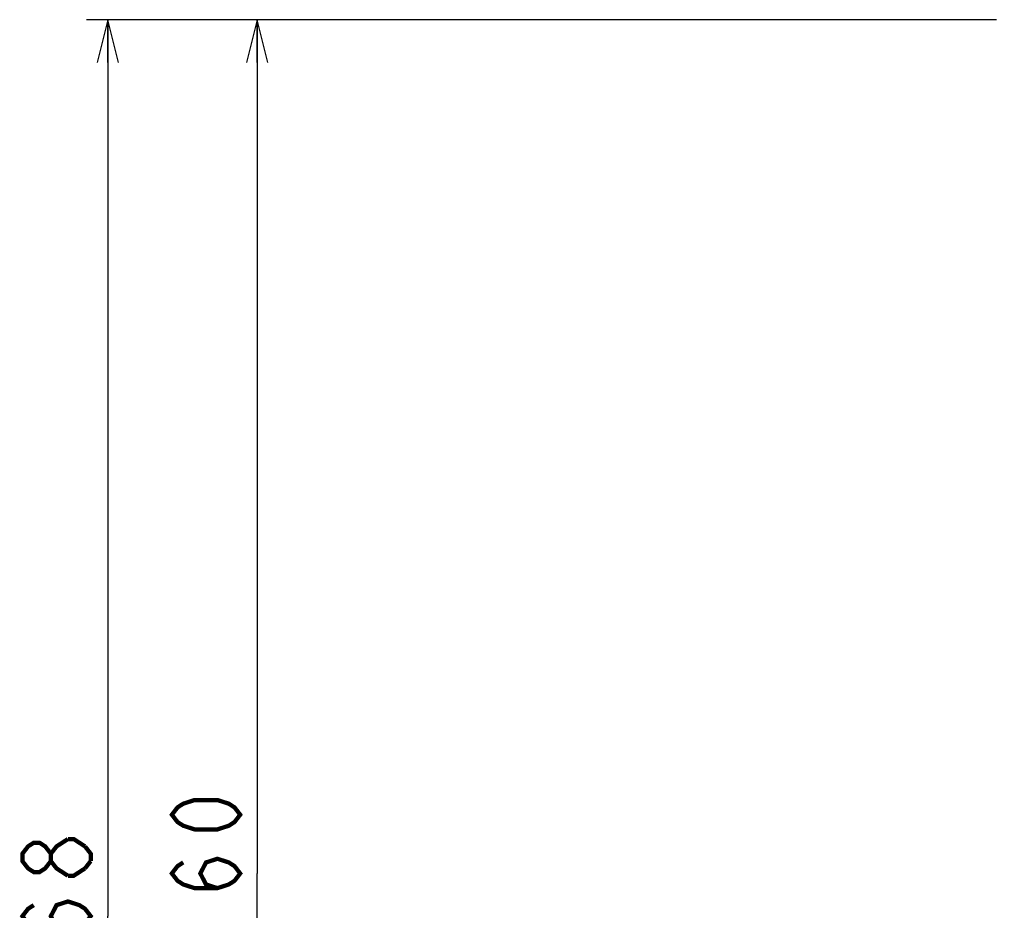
# Model space of a CAD drawing. Extents: x 0 to 840, y 0 to 594.
# Tile 5 of 21: x 328 to 420, y 357 to 440. Entities that reach past the tile are written whole.
import ezdxf

# ---------------------------------------------------------------- set-up
doc = ezdxf.new("R2010")
doc.units = 0
doc.header["$LTSCALE"] = 46.2
doc.layers.get('0').update_dxf_attribs({"linetype": 'CONTINUOUS'})
doc.layers.add('ALL_DIM', color=7, linetype='CONTINUOUS')
doc.dimstyles.get("Standard").update_dxf_attribs({"dimtxt": 2.5, "dimasz": 2.5, "dimexe": 1.25, "dimexo": 0.625, "dimtad": 1, "dimcen": 2.5, "dimazin": 3, "dimtfac": 1, "dimtmove": 0, "dimatfit": 3})

# ---------------------------------------------------------------- blocks, each defined once
blk = doc.blocks.new('_OPEN')
at = {"color": 0, "linetype": 'BYBLOCK'}
for p, q in [((0, 0), (-1, 0.25)), ((-1, -0.25), (0, 0)), ((-1, 0), (0, 0))]:
    blk.add_line(p, q, dxfattribs=at)
blk = doc.blocks.new('*D2')
at = {"layer": 'ALL_DIM', "color": 2, "linetype": 'CONTINUOUS'}
for p, q in [((419.243, 440), (334, 440)), ((336, 440), (336, 356)), ((336, 272), (336, 356)), ((418.731, 272), (334, 272))]:
    blk.add_line(p, q, dxfattribs=at)
at = {"layer": 'ALL_DIM', "color": 2, "linetype": 'CONTINUOUS', "xscale": 4, "yscale": 4, "zscale": 4}
for p, rotation in [((336, 440), 90), ((336, 272), 270)]:
    blk.add_blockref('_OPEN', p, dxfattribs=dict(at, rotation=rotation))
blk = doc.blocks.new('*D3')
at = {"layer": 'ALL_DIM', "color": 2, "linetype": 'CONTINUOUS'}
for p, q in [((418.94, 440), (348, 440)), ((350, 440), (350, 360)), ((350, 280), (350, 360)), ((418.435, 280), (348, 280))]:
    blk.add_line(p, q, dxfattribs=at)
at = {"layer": 'ALL_DIM', "color": 2, "linetype": 'CONTINUOUS', "xscale": 4, "yscale": 4, "zscale": 4}
for p, rotation in [((350, 440), 90), ((350, 280), 270)]:
    blk.add_blockref('_OPEN', p, dxfattribs=dict(at, rotation=rotation))

msp = doc.modelspace()

# ---------------------------------------------------------------- linework, layer by layer
at = {"layer": 'ALL_DIM', "color": 2, "linetype": 'CONTINUOUS', "const_width": 0.4}
for points in [[(348.4, 365.504), (347.867, 364.816), (347.333, 364.472), (346.267, 364.128), (344.133, 364.128), (343.067, 364.472), (342.533, 364.816), (342, 365.504), (342.533, 366.192), (343.067, 366.536), (344.133, 366.88), (346.267, 366.88), (347.333, 366.536), (347.867, 366.192), (348.4, 365.504)], [(332.267, 359.784), (331.2, 360.472), (330.667, 361.16), (330.667, 361.848), (331.2, 362.536), (332.267, 363.224)], [(332.267, 363.224), (332.8, 363.224), (333.867, 362.536)], [(330.667, 361.16), (330.133, 360.472), (329.6, 360.128), (329.067, 360.128), (328.533, 360.472), (328, 361.16), (328, 361.848), (328.533, 362.536), (329.067, 362.88), (329.6, 362.88), (330.133, 362.536), (330.667, 361.848)], [(333.867, 362.536), (334.4, 361.848), (334.4, 361.16)], [(346.267, 358.624), (345.2, 358.968), (344.667, 360), (345.2, 361.032), (346.267, 361.376), (347.333, 361.032), (347.867, 360.688), (348.4, 360), (347.867, 359.312), (347.333, 358.968), (346.267, 358.624), (344.133, 358.624), (343.067, 358.968), (342.533, 359.312), (342, 360), (342.533, 360.688), (343.067, 361.032)], [(333.867, 360.472), (332.8, 359.784), (332.267, 359.784)], [(334.4, 361.16), (333.867, 360.472)], [(332.267, 354.624), (331.2, 354.968), (330.667, 356), (331.2, 357.032), (332.267, 357.376), (333.333, 357.032), (333.867, 356.688), (334.4, 356), (333.867, 355.312), (333.333, 354.968), (332.267, 354.624), (330.133, 354.624), (329.067, 354.968), (328.533, 355.312), (328, 356), (328.533, 356.688), (329.067, 357.032)]]:
    msp.add_lwpolyline(points, dxfattribs=at)

# ---------------------------------------------------------------- dimensions: what is measured, and where the dimension line sits
at = {"layer": 'ALL_DIM', "color": 2, "linetype": 'CONTINUOUS'}
for base, p1, p2, angle, picture, middle in [((336, 272), (420.243, 440), (419.731, 272), 270, '*D2', (336, 347.744)), ((350, 440), (419.435, 280), (419.94, 440), 90, '*D3', (350, 351.744))]:
    dim = msp.add_linear_dim(base=base, p1=p1, p2=p2, angle=angle, dimstyle='Standard', dxfattribs=at)
    dim.commit()
    dim.dimension.update_dxf_attribs({"geometry": picture, "text_midpoint": middle, "dimtype": 128})

doc.saveas('drawing.dxf')
